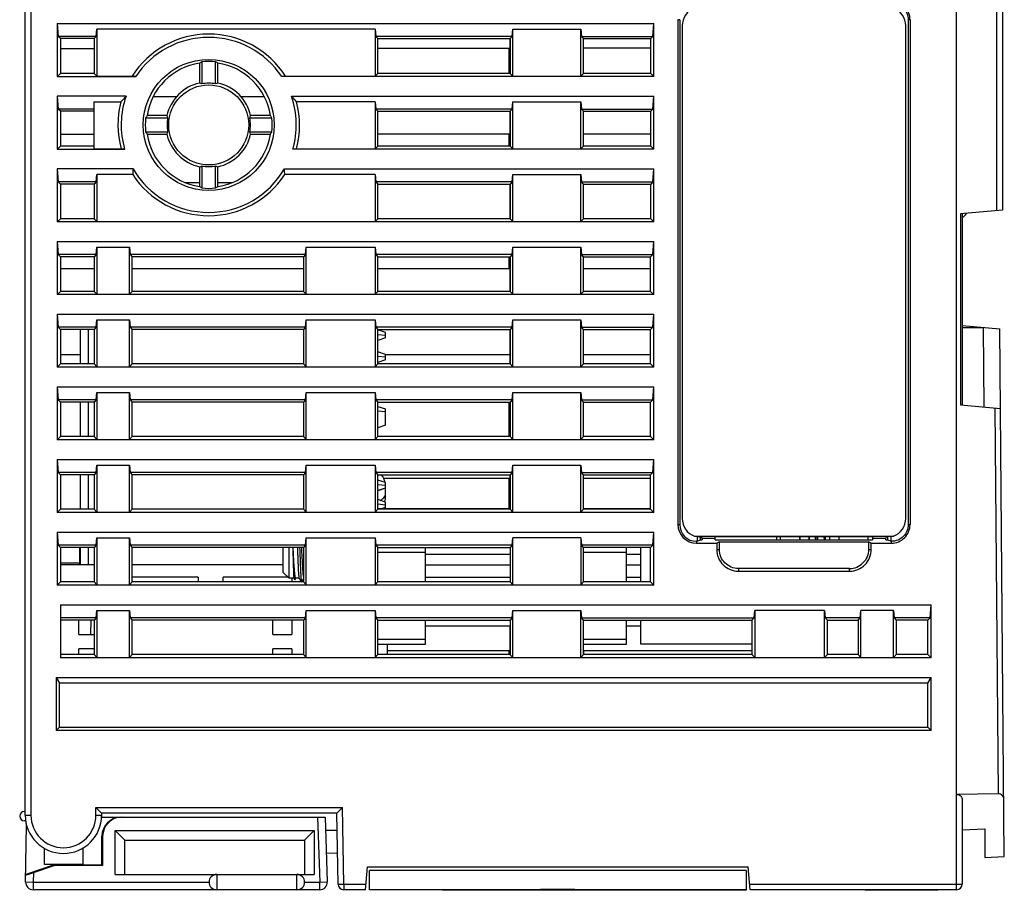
# Model space of a CAD drawing. Extents: x 0 to 555, y 0 to 389.
# Tile 4 of 17: x 207 to 259, y 48 to 93. Entities that reach past the tile are written whole.
import ezdxf

# ---------------------------------------------------------------- set-up
doc = ezdxf.new("R2010")
doc.units = 0
doc.header["$LTSCALE"] = 23.1
doc.header["$MEASUREMENT"] = 0
doc.layers.get('0').update_dxf_attribs({"linetype": 'CONTINUOUS'})
doc.layers.add('02___PRT_ALL_AXES', color=7, linetype='CONTINUOUS')

msp = doc.modelspace()

# ---------------------------------------------------------------- linework, layer by layer
at = {"color": 7, "linetype": 'Continuous'}
for p, q in [((207.327, 51.591), (207.327, 118.691)), ((207.627, 118.691), (207.627, 51.591)), ((258.427, 118.691), (258.427, 83.225)), ((256.027, 47.691), (256.027, 103.691)), ((258.138, 83.2), (258.138, 103.691)), ((241.457, 93.193), (241.457, 66.792)), ((241.553, 93.192), (241.457, 93.192)), ((241.553, 93.192), (241.553, 66.791)), ((253.597, 93.192), (253.501, 93.192)), ((253.501, 93.19), (253.501, 66.789)), ((253.597, 93.192), (253.597, 66.791)), ((209.002, 92.991), (209.062, 92.306)), ((209.002, 92.991), (209.002, 90.216)), ((209.002, 92.991), (240.202, 92.991)), ((211.042, 92.306), (211.076, 92.691)), ((211.076, 92.691), (211.076, 90.243)), ((225.629, 92.691), (211.076, 92.691)), ((225.629, 92.691), (225.662, 92.306)), ((225.629, 92.691), (225.629, 90.243)), ((232.792, 92.306), (232.826, 92.691)), ((232.826, 90.243), (232.826, 92.691)), ((232.826, 92.691), (236.379, 92.691)), ((236.379, 92.691), (236.412, 92.306)), ((236.379, 90.243), (236.379, 92.691)), ((240.142, 92.306), (240.202, 92.991)), ((240.202, 90.216), (240.202, 92.991)), ((241.685, 92.872), (241.685, 67.111)), ((253.369, 67.111), (253.369, 92.872)), ((209.168, 92.201), (209.062, 92.306)), ((211.042, 92.306), (209.062, 92.306)), ((209.168, 92.201), (209.168, 90.382)), ((210.937, 92.201), (209.168, 92.201)), ((211.042, 92.306), (210.937, 92.201)), ((210.937, 92.201), (210.937, 90.382)), ((225.662, 92.306), (225.768, 92.201)), ((232.792, 92.306), (225.662, 92.306)), ((225.768, 90.382), (225.768, 92.201)), ((225.768, 92.201), (232.687, 92.201)), ((232.677, 92.201), (232.677, 90.382)), ((232.792, 92.306), (232.687, 92.201)), ((232.687, 92.201), (232.687, 90.382)), ((236.518, 92.201), (236.412, 92.306)), ((236.412, 92.306), (240.142, 92.306)), ((236.518, 90.382), (236.518, 92.201)), ((236.518, 92.201), (240.037, 92.201)), ((240.036, 90.382), (240.037, 92.201)), ((240.142, 92.306), (240.037, 92.201)), ((209.168, 91.691), (210.937, 91.691)), ((232.636, 91.691), (225.768, 91.691)), ((232.636, 90.382), (232.636, 91.691)), ((240.037, 91.701), (236.518, 91.701)), ((216.446, 90.915), (216.446, 89.88)), ((216.568, 90.992), (216.568, 89.842)), ((217.286, 89.842), (217.286, 90.992)), ((217.409, 89.88), (217.409, 90.915)), ((209.168, 90.382), (209.002, 90.216)), ((209.002, 90.216), (213.11, 90.216)), ((210.937, 90.382), (209.168, 90.382)), ((211.076, 90.243), (210.936, 90.382)), ((211.076, 90.243), (212.921, 90.243)), ((213.11, 90.216), (212.921, 90.243)), ((220.934, 90.243), (220.744, 90.216)), ((240.202, 90.216), (220.744, 90.216)), ((220.934, 90.243), (225.629, 90.243)), ((225.629, 90.243), (225.768, 90.382)), ((232.687, 90.382), (225.768, 90.382)), ((232.826, 90.243), (232.686, 90.382)), ((232.826, 90.243), (236.379, 90.243)), ((236.518, 90.382), (236.379, 90.243)), ((240.037, 90.382), (236.518, 90.382)), ((240.202, 90.216), (240.036, 90.382)), ((209.002, 89.191), (209.062, 88.506)), ((209.002, 89.191), (209.002, 86.416)), ((212.603, 89.191), (209.002, 89.191)), ((214.054, 89.182), (215.272, 89.182)), ((218.582, 89.182), (219.8, 89.182)), ((221.251, 89.191), (240.202, 89.191)), ((240.142, 88.506), (240.202, 89.191)), ((240.202, 86.416), (240.202, 89.191)), ((210.927, 88.891), (210.927, 86.443)), ((210.927, 88.891), (212.331, 88.891)), ((225.629, 88.891), (221.523, 88.891)), ((225.629, 88.891), (225.662, 88.506)), ((225.629, 88.891), (225.629, 86.443)), ((232.792, 88.506), (232.826, 88.891)), ((232.826, 86.443), (232.826, 88.891)), ((232.826, 88.891), (236.379, 88.891)), ((236.379, 88.891), (236.412, 88.506)), ((236.379, 86.443), (236.379, 88.891)), ((209.169, 88.4), (209.062, 88.506)), ((210.927, 88.506), (209.062, 88.506)), ((209.169, 88.4), (209.169, 86.583)), ((210.927, 88.4), (209.169, 88.4)), ((214.777, 88.05), (213.627, 88.05)), ((214.738, 88.174), (213.705, 88.174)), ((220.228, 88.05), (219.077, 88.05)), ((220.15, 88.174), (219.116, 88.174)), ((225.662, 88.506), (225.769, 88.4)), ((232.792, 88.506), (225.662, 88.506)), ((225.769, 86.583), (225.769, 88.4)), ((225.769, 88.4), (232.686, 88.4)), ((232.677, 88.4), (232.677, 86.583)), ((232.792, 88.506), (232.686, 88.4)), ((232.686, 88.4), (232.686, 86.583)), ((236.519, 88.4), (236.412, 88.506)), ((236.412, 88.506), (240.142, 88.506)), ((236.519, 86.583), (236.519, 88.4)), ((236.519, 88.4), (240.036, 88.4)), ((240.035, 86.583), (240.036, 88.4)), ((240.142, 88.506), (240.036, 88.4)), ((209.169, 87.2), (210.935, 87.2)), ((213.627, 87.332), (214.777, 87.332)), ((213.705, 87.208), (214.738, 87.208)), ((213.705, 87.2), (214.738, 87.2)), ((219.077, 87.332), (220.228, 87.332)), ((219.116, 87.208), (220.15, 87.208)), ((219.116, 87.2), (220.15, 87.2)), ((232.635, 87.2), (225.769, 87.2)), ((232.635, 86.583), (232.635, 87.2)), ((240.036, 87.2), (236.519, 87.2)), ((209.169, 86.583), (209.002, 86.416)), ((210.927, 86.583), (209.169, 86.583)), ((225.629, 86.443), (225.769, 86.583)), ((232.686, 86.583), (225.769, 86.583)), ((232.826, 86.443), (232.685, 86.583)), ((236.519, 86.583), (236.379, 86.443)), ((240.036, 86.583), (236.519, 86.583)), ((240.202, 86.416), (240.035, 86.583)), ((209.002, 86.416), (212.532, 86.416)), ((210.927, 86.443), (212.344, 86.443)), ((212.532, 86.416), (212.344, 86.443)), ((221.51, 86.443), (221.323, 86.416)), ((240.202, 86.416), (221.323, 86.416)), ((221.51, 86.443), (225.629, 86.443)), ((232.826, 86.443), (236.379, 86.443)), ((216.443, 85.502), (216.443, 84.47)), ((216.568, 85.541), (216.568, 84.391)), ((217.286, 84.391), (217.286, 85.541)), ((217.411, 84.47), (217.411, 85.502)), ((209.002, 85.391), (209.062, 84.706)), ((209.002, 85.391), (209.002, 82.616)), ((212.97, 85.391), (209.002, 85.391)), ((211.042, 84.706), (211.076, 85.091)), ((211.076, 85.091), (211.076, 82.643)), ((212.952, 85.091), (211.076, 85.091)), ((220.884, 85.391), (240.202, 85.391)), ((225.629, 85.091), (220.902, 85.091)), ((225.629, 85.091), (225.662, 84.706)), ((225.629, 85.091), (225.629, 82.643)), ((232.792, 84.706), (232.826, 85.091)), ((232.826, 82.643), (232.826, 85.091)), ((232.826, 85.091), (236.379, 85.091)), ((236.379, 85.091), (236.412, 84.706)), ((236.379, 82.643), (236.379, 85.091)), ((240.142, 84.706), (240.202, 85.391)), ((240.202, 82.616), (240.202, 85.391)), ((209.17, 84.599), (209.062, 84.706)), ((211.042, 84.706), (209.062, 84.706)), ((209.17, 84.599), (209.17, 82.784)), ((210.935, 84.599), (209.17, 84.599)), ((211.042, 84.706), (210.935, 84.599)), ((210.935, 84.599), (210.935, 82.784)), ((215.69, 84.683), (216.443, 84.683)), ((217.411, 84.683), (218.164, 84.683)), ((225.662, 84.706), (225.77, 84.599)), ((232.792, 84.706), (225.662, 84.706)), ((225.77, 82.784), (225.77, 84.599)), ((225.77, 84.599), (232.685, 84.599)), ((232.677, 84.599), (232.677, 82.784)), ((232.792, 84.706), (232.685, 84.599)), ((232.685, 84.599), (232.685, 82.784)), ((236.52, 84.599), (236.412, 84.706)), ((236.412, 84.706), (240.142, 84.706)), ((236.52, 82.784), (236.52, 84.599)), ((236.52, 84.599), (240.035, 84.599)), ((240.142, 84.706), (240.035, 84.599)), ((240.035, 82.784), (240.035, 84.599)), ((258.427, 83.225), (256.228, 83.033)), ((256.228, 83.033), (256.228, 73.05)), ((256.327, 83.041), (256.327, 73.041)), ((209.17, 82.784), (209.002, 82.616)), ((240.202, 82.616), (209.002, 82.616)), ((210.935, 82.784), (209.17, 82.784)), ((211.076, 82.643), (210.935, 82.784)), ((211.076, 82.643), (225.629, 82.643)), ((225.629, 82.643), (225.77, 82.784)), ((232.685, 82.784), (225.77, 82.784)), ((232.826, 82.643), (232.685, 82.784)), ((232.826, 82.643), (236.379, 82.643)), ((236.52, 82.784), (236.379, 82.643)), ((240.035, 82.784), (236.52, 82.784)), ((240.202, 82.616), (240.035, 82.784)), ((209.002, 81.591), (209.062, 80.906)), ((209.002, 81.591), (209.002, 78.816)), ((209.002, 81.591), (240.202, 81.591)), ((240.142, 80.906), (240.202, 81.591)), ((240.202, 78.816), (240.202, 81.591)), ((209.171, 80.798), (209.062, 80.906)), ((211.042, 80.906), (209.062, 80.906)), ((211.042, 80.906), (210.934, 80.798)), ((211.042, 80.906), (211.076, 81.291)), ((211.076, 81.291), (211.076, 78.843)), ((211.076, 81.291), (212.778, 81.291)), ((212.778, 81.291), (212.812, 80.906)), ((212.778, 78.843), (212.778, 81.291)), ((212.812, 80.906), (212.92, 80.798)), ((221.992, 80.906), (212.812, 80.906)), ((221.992, 80.906), (221.884, 80.798)), ((221.992, 80.906), (222.026, 81.291)), ((222.026, 78.843), (222.026, 81.291)), ((222.026, 81.291), (225.629, 81.291)), ((225.629, 81.291), (225.662, 80.906)), ((225.629, 81.291), (225.629, 78.843)), ((225.662, 80.906), (225.771, 80.798)), ((232.792, 80.906), (225.662, 80.906)), ((232.792, 80.906), (232.684, 80.798)), ((232.792, 80.906), (232.826, 81.291)), ((232.826, 78.843), (232.826, 81.291)), ((232.826, 81.291), (236.379, 81.291)), ((236.379, 81.291), (236.412, 80.906)), ((236.379, 78.843), (236.379, 81.291)), ((236.521, 80.798), (236.412, 80.906)), ((236.412, 80.906), (240.142, 80.906)), ((240.142, 80.906), (240.034, 80.798)), ((209.171, 80.798), (209.171, 78.985)), ((210.934, 80.798), (209.171, 80.798)), ((210.934, 80.798), (210.934, 78.985)), ((221.884, 80.798), (212.92, 80.798)), ((212.921, 78.985), (212.921, 80.798)), ((221.884, 80.798), (221.884, 78.985)), ((225.771, 78.985), (225.771, 80.798)), ((225.771, 80.798), (232.684, 80.798)), ((232.634, 80.185), (232.634, 80.798)), ((232.677, 80.798), (232.677, 78.985)), ((232.684, 80.798), (232.684, 78.985)), ((236.521, 78.985), (236.521, 80.798)), ((236.521, 80.798), (240.034, 80.798)), ((240.034, 78.985), (240.034, 80.798)), ((209.17, 80.185), (210.934, 80.185)), ((212.92, 80.185), (221.884, 80.185)), ((225.77, 80.185), (232.634, 80.185)), ((236.52, 80.185), (240.034, 80.185)), ((209.171, 78.985), (209.002, 78.816)), ((240.202, 78.816), (209.002, 78.816)), ((210.934, 78.985), (209.171, 78.985)), ((211.076, 78.843), (210.934, 78.985)), ((211.076, 78.843), (212.778, 78.843)), ((212.778, 78.843), (212.921, 78.985)), ((221.884, 78.985), (212.921, 78.985)), ((222.026, 78.843), (221.884, 78.985)), ((222.026, 78.843), (225.629, 78.843)), ((225.629, 78.843), (225.771, 78.985)), ((232.684, 78.985), (225.771, 78.985)), ((232.826, 78.843), (232.684, 78.985)), ((232.826, 78.843), (236.379, 78.843)), ((236.521, 78.985), (236.379, 78.843)), ((240.034, 78.985), (236.521, 78.985)), ((240.202, 78.816), (240.034, 78.985)), ((209.002, 77.791), (209.062, 77.106)), ((209.002, 77.791), (209.002, 75.016)), ((209.002, 77.791), (240.202, 77.791)), ((240.142, 77.106), (240.202, 77.791)), ((240.202, 75.016), (240.202, 77.791)), ((211.042, 77.106), (211.076, 77.491)), ((211.076, 77.491), (211.076, 75.043)), ((211.076, 77.491), (212.778, 77.491)), ((212.778, 77.491), (212.812, 77.106)), ((212.778, 75.043), (212.778, 77.491)), ((221.992, 77.106), (222.026, 77.491)), ((222.026, 75.043), (222.026, 77.491)), ((222.026, 77.491), (225.629, 77.491)), ((225.629, 77.491), (225.662, 77.106)), ((225.629, 77.491), (225.629, 75.043)), ((232.792, 77.106), (232.826, 77.491)), ((232.826, 75.043), (232.826, 77.491)), ((232.826, 77.491), (236.379, 77.491)), ((236.379, 77.491), (236.412, 77.106)), ((236.379, 75.043), (236.379, 77.491)), ((209.171, 76.997), (209.062, 77.106)), ((211.042, 77.106), (209.062, 77.106)), ((209.171, 76.997), (209.172, 75.186)), ((210.933, 76.997), (209.171, 76.997)), ((210.227, 75.186), (210.227, 76.997)), ((210.627, 76.997), (210.627, 75.186)), ((211.042, 77.106), (210.933, 76.997)), ((210.933, 76.997), (210.933, 75.186)), ((212.812, 77.106), (212.921, 76.997)), ((221.992, 77.106), (212.812, 77.106)), ((212.921, 75.186), (212.921, 76.997)), ((221.883, 76.997), (212.921, 76.997)), ((221.992, 77.106), (221.883, 76.997)), ((221.883, 76.997), (221.883, 75.186)), ((225.662, 77.106), (225.771, 76.997)), ((232.792, 77.106), (225.662, 77.106)), ((225.772, 75.186), (225.772, 76.997)), ((225.772, 76.997), (232.683, 76.997)), ((225.777, 76.967), (225.772, 76.967)), ((225.777, 76.717), (225.772, 76.717)), ((225.777, 76.414), (225.777, 76.967)), ((226.177, 76.83), (225.777, 76.967)), ((226.177, 76.68), (225.777, 76.717)), ((226.177, 76.551), (226.177, 76.83)), ((232.677, 76.997), (232.677, 75.186)), ((232.792, 77.106), (232.683, 76.997)), ((232.683, 76.997), (232.683, 75.186)), ((236.521, 76.997), (236.412, 77.106)), ((236.412, 77.106), (240.142, 77.106)), ((236.522, 75.186), (236.522, 76.997)), ((236.522, 76.997), (240.033, 76.997)), ((240.142, 77.106), (240.033, 76.997)), ((240.033, 75.186), (240.033, 76.997)), ((256.327, 77.191), (258.285, 77.02)), ((256.327, 77.095), (257.427, 77.095)), ((257.427, 77.095), (257.449, 72.943)), ((258.525, 49.432), (258.285, 77.02)), ((225.777, 76.414), (225.772, 76.414)), ((226.177, 76.551), (225.777, 76.414)), ((209.171, 75.686), (210.227, 75.686)), ((225.777, 75.822), (225.772, 75.822)), ((225.777, 75.269), (225.777, 75.822)), ((226.177, 75.685), (225.777, 75.822)), ((226.177, 75.686), (232.678, 75.686)), ((226.177, 75.406), (226.177, 75.685)), ((236.521, 75.686), (240.033, 75.686)), ((209.172, 75.186), (209.002, 75.016)), ((210.933, 75.186), (209.172, 75.186)), ((211.076, 75.043), (210.933, 75.186)), ((212.778, 75.043), (212.922, 75.186)), ((221.883, 75.186), (212.921, 75.186)), ((222.026, 75.043), (221.883, 75.186)), ((225.629, 75.043), (225.772, 75.186)), ((225.777, 75.572), (225.772, 75.572)), ((225.777, 75.269), (225.772, 75.269)), ((232.683, 75.186), (225.772, 75.186)), ((226.177, 75.535), (225.777, 75.572)), ((226.177, 75.406), (225.777, 75.269)), ((232.826, 75.043), (232.683, 75.186)), ((236.522, 75.186), (236.379, 75.043)), ((240.033, 75.186), (236.522, 75.186)), ((240.202, 75.016), (240.033, 75.186)), ((240.202, 75.016), (209.002, 75.016)), ((211.076, 75.043), (212.778, 75.043)), ((222.026, 75.043), (225.629, 75.043)), ((232.826, 75.043), (236.379, 75.043)), ((209.002, 73.991), (209.062, 73.306)), ((209.002, 73.991), (209.002, 71.216)), ((209.002, 73.991), (240.202, 73.991)), ((211.042, 73.306), (211.076, 73.691)), ((211.076, 73.691), (211.076, 71.243)), ((211.076, 73.691), (212.778, 73.691)), ((212.778, 73.691), (212.812, 73.306)), ((212.778, 71.243), (212.778, 73.691)), ((221.992, 73.306), (222.026, 73.691)), ((222.026, 71.243), (222.026, 73.691)), ((222.026, 73.691), (225.629, 73.691)), ((225.629, 73.691), (225.662, 73.306)), ((225.629, 73.691), (225.629, 71.243)), ((232.792, 73.306), (232.826, 73.691)), ((232.826, 71.243), (232.826, 73.691)), ((232.826, 73.691), (236.379, 73.691)), ((236.379, 73.691), (236.412, 73.306)), ((236.379, 71.243), (236.379, 73.691)), ((240.142, 73.306), (240.202, 73.991)), ((240.202, 71.216), (240.202, 73.991)), ((209.172, 73.196), (209.062, 73.306)), ((211.042, 73.306), (209.062, 73.306)), ((209.172, 73.196), (209.173, 71.387)), ((210.932, 73.196), (209.172, 73.196)), ((210.227, 71.387), (210.227, 73.196)), ((210.627, 73.196), (210.627, 71.387)), ((211.042, 73.306), (210.932, 73.196)), ((210.932, 73.196), (210.932, 71.387)), ((212.812, 73.306), (212.922, 73.196)), ((221.992, 73.306), (212.812, 73.306)), ((212.922, 71.387), (212.922, 73.196)), ((221.882, 73.196), (212.922, 73.196)), ((221.992, 73.306), (221.882, 73.196)), ((221.882, 73.196), (221.882, 71.387)), ((225.662, 73.306), (225.772, 73.196)), ((232.792, 73.306), (225.662, 73.306)), ((225.772, 71.387), (225.772, 73.196)), ((225.772, 73.196), (232.682, 73.196)), ((232.632, 71.387), (232.632, 73.196)), ((232.677, 73.196), (232.677, 71.387)), ((232.792, 73.306), (232.682, 73.196)), ((232.682, 73.196), (232.682, 71.387)), ((236.412, 73.306), (240.142, 73.306)), ((236.522, 73.196), (236.412, 73.306)), ((236.522, 71.387), (236.522, 73.196)), ((236.522, 73.196), (240.032, 73.196)), ((240.142, 73.306), (240.032, 73.196)), ((240.032, 71.387), (240.032, 73.196)), ((225.777, 72.97), (225.772, 72.97)), ((225.777, 72.72), (225.772, 72.72)), ((225.777, 71.854), (225.777, 72.97)), ((225.777, 72.97), (226.177, 72.833)), ((226.177, 72.683), (225.777, 72.72)), ((226.177, 71.99), (226.177, 72.833)), ((256.228, 73.05), (258.321, 72.867)), ((258.031, 72.892), (258.208, 52.708)), ((225.777, 71.854), (225.772, 71.854)), ((226.177, 71.99), (225.777, 71.854)), ((209.173, 71.387), (209.002, 71.216)), ((240.202, 71.216), (209.002, 71.216)), ((210.932, 71.387), (209.172, 71.387)), ((211.076, 71.243), (210.932, 71.387)), ((211.076, 71.243), (212.778, 71.243)), ((212.778, 71.243), (212.922, 71.387)), ((221.882, 71.387), (212.922, 71.387)), ((222.026, 71.243), (221.882, 71.387)), ((222.026, 71.243), (225.629, 71.243)), ((225.629, 71.243), (225.773, 71.387)), ((232.682, 71.387), (225.772, 71.387)), ((232.826, 71.243), (232.682, 71.387)), ((232.826, 71.243), (236.379, 71.243)), ((236.523, 71.387), (236.379, 71.243)), ((240.032, 71.387), (236.522, 71.387)), ((240.202, 71.216), (240.032, 71.387)), ((209.002, 70.191), (209.062, 69.506)), ((209.002, 70.191), (209.002, 67.416)), ((209.002, 70.191), (240.202, 70.191)), ((240.142, 69.506), (240.202, 70.191)), ((240.202, 67.416), (240.202, 70.191)), ((209.173, 69.396), (209.062, 69.506)), ((211.042, 69.506), (209.062, 69.506)), ((211.042, 69.506), (210.931, 69.396)), ((211.042, 69.506), (211.076, 69.891)), ((211.076, 69.891), (211.076, 67.443)), ((211.076, 69.891), (212.778, 69.891)), ((212.778, 69.891), (212.812, 69.506)), ((212.778, 67.443), (212.778, 69.891)), ((212.812, 69.506), (212.923, 69.396)), ((221.992, 69.506), (212.812, 69.506)), ((221.992, 69.506), (221.881, 69.396)), ((221.992, 69.506), (222.026, 69.891)), ((222.026, 67.443), (222.026, 69.891)), ((222.026, 69.891), (225.629, 69.891)), ((225.629, 69.891), (225.662, 69.506)), ((225.629, 69.891), (225.629, 67.443)), ((225.662, 69.506), (225.773, 69.396)), ((232.792, 69.506), (225.662, 69.506)), ((232.792, 69.506), (232.681, 69.396)), ((232.792, 69.506), (232.826, 69.891)), ((232.826, 67.443), (232.826, 69.891)), ((232.826, 69.891), (236.379, 69.891)), ((236.379, 69.891), (236.412, 69.506)), ((236.379, 67.443), (236.379, 69.891)), ((236.523, 69.396), (236.412, 69.506)), ((236.412, 69.506), (240.142, 69.506)), ((240.142, 69.506), (240.031, 69.396)), ((209.173, 69.396), (209.174, 67.587)), ((210.931, 69.396), (209.173, 69.396)), ((210.227, 67.587), (210.227, 69.396)), ((210.627, 69.396), (210.627, 67.587)), ((210.931, 69.396), (210.931, 67.587)), ((212.923, 67.587), (212.923, 69.396)), ((221.881, 69.396), (212.923, 69.396)), ((221.881, 69.396), (221.881, 67.587)), ((225.773, 67.587), (225.773, 69.396)), ((225.773, 69.396), (232.681, 69.396)), ((225.777, 69.117), (225.773, 69.117)), ((225.777, 68.552), (225.777, 69.117)), ((226.177, 68.98), (225.777, 69.117)), ((232.631, 69.196), (226.084, 69.196)), ((232.631, 67.604), (232.631, 69.196)), ((232.677, 69.396), (232.677, 67.604)), ((232.681, 69.396), (232.681, 67.587)), ((236.523, 67.587), (236.523, 69.396)), ((236.523, 69.396), (240.031, 69.396)), ((240.031, 69.196), (236.523, 69.196)), ((240.031, 67.587), (240.032, 69.396)), ((225.777, 68.867), (225.773, 68.867)), ((225.777, 68.563), (225.773, 68.563)), ((225.777, 68.552), (225.773, 68.552)), ((226.177, 68.83), (225.777, 68.867)), ((226.177, 68.7), (225.777, 68.563)), ((226.177, 68.688), (225.777, 68.552)), ((226.177, 68.279), (226.177, 68.98)), ((225.777, 68.097), (225.773, 68.097)), ((225.777, 67.604), (225.777, 68.097)), ((226.177, 67.96), (225.777, 68.097)), ((226.177, 67.668), (226.177, 67.96)), ((209.174, 67.587), (209.002, 67.416)), ((210.931, 67.587), (209.173, 67.587)), ((211.076, 67.443), (210.931, 67.587)), ((212.778, 67.443), (212.923, 67.587)), ((221.881, 67.587), (212.923, 67.587)), ((222.026, 67.443), (221.881, 67.587)), ((225.629, 67.443), (225.773, 67.587)), ((225.777, 67.847), (225.773, 67.847)), ((232.681, 67.604), (225.773, 67.604)), ((232.681, 67.587), (225.773, 67.587)), ((226.177, 67.81), (225.777, 67.847)), ((226.177, 67.68), (225.956, 67.604)), ((226.177, 67.668), (225.99, 67.604)), ((232.826, 67.443), (232.681, 67.587)), ((236.524, 67.587), (236.379, 67.443)), ((240.031, 67.604), (236.523, 67.604)), ((240.031, 67.587), (236.523, 67.587)), ((240.202, 67.416), (240.031, 67.587)), ((240.202, 67.416), (209.002, 67.416)), ((211.076, 67.443), (212.778, 67.443)), ((222.026, 67.443), (225.629, 67.443)), ((232.826, 67.443), (236.379, 67.443)), ((241.457, 66.791), (241.553, 66.791)), ((253.501, 66.791), (253.597, 66.791)), ((209.002, 66.391), (209.062, 65.706)), ((209.002, 66.391), (209.002, 63.616)), ((209.002, 66.391), (240.202, 66.391)), ((211.042, 65.706), (211.076, 66.091)), ((211.076, 66.091), (211.076, 63.643)), ((211.076, 66.091), (212.778, 66.091)), ((212.778, 66.091), (212.812, 65.706)), ((212.778, 63.643), (212.778, 66.091)), ((221.992, 65.706), (222.026, 66.091)), ((222.026, 63.643), (222.026, 66.091)), ((222.026, 66.091), (225.629, 66.091)), ((225.629, 66.091), (225.662, 65.706)), ((225.629, 66.091), (225.629, 63.643)), ((232.792, 65.706), (232.826, 66.091)), ((232.826, 63.643), (232.826, 66.091)), ((236.379, 66.091), (232.826, 66.091)), ((236.379, 66.091), (236.412, 65.706)), ((236.379, 66.091), (236.379, 63.643)), ((240.142, 65.706), (240.202, 66.391)), ((240.202, 63.616), (240.202, 66.391)), ((242.32, 66.176), (252.735, 66.176)), ((242.32, 66.176), (242.701, 66.123)), ((242.469, 65.913), (242.432, 65.913)), ((242.433, 65.913), (242.433, 65.816)), ((242.469, 66.155), (242.469, 65.913)), ((242.469, 65.913), (242.618, 65.988)), ((242.618, 65.988), (242.723, 65.988)), ((242.62, 66.123), (242.62, 65.988)), ((242.723, 66.079), (242.701, 66.123)), ((242.723, 66.079), (243.412, 66.079)), ((243.412, 65.988), (243.412, 66.15)), ((251.642, 66.15), (243.412, 66.15)), ((243.412, 65.988), (251.642, 65.988)), ((246.627, 65.988), (246.627, 66.15)), ((246.827, 65.988), (246.827, 66.15)), ((247.827, 65.988), (247.827, 66.15)), ((247.857, 65.988), (247.857, 66.15)), ((248.297, 66.15), (248.297, 65.988)), ((248.327, 66.15), (248.327, 65.988)), ((248.656, 66.15), (248.666, 65.988)), ((248.673, 66.152), (248.679, 65.99)), ((248.754, 66.151), (248.76, 65.99)), ((249.094, 66.152), (249.1, 65.99)), ((249.179, 65.988), (249.173, 66.15)), ((249.382, 66.15), (249.382, 65.988)), ((249.882, 65.988), (249.882, 66.15)), ((251.382, 66.15), (251.382, 65.988)), ((251.642, 66.15), (251.642, 65.988)), ((251.642, 66.079), (252.331, 66.079)), ((252.331, 66.079), (252.353, 66.123)), ((252.331, 65.988), (252.436, 65.988)), ((252.735, 66.176), (252.353, 66.123)), ((252.434, 65.988), (252.434, 66.123)), ((252.436, 65.988), (252.586, 65.913)), ((252.586, 66.155), (252.586, 65.913)), ((252.586, 65.913), (252.621, 65.913)), ((252.621, 65.816), (252.621, 65.913)), ((209.174, 65.595), (209.062, 65.706)), ((211.042, 65.706), (209.062, 65.706)), ((209.174, 65.595), (209.174, 63.788)), ((210.931, 65.595), (209.174, 65.595)), ((210.177, 65.595), (210.177, 64.692)), ((210.177, 65.558), (210.227, 65.558)), ((210.227, 64.692), (210.227, 65.595)), ((210.627, 65.595), (210.627, 64.692)), ((210.93, 65.595), (210.93, 63.788)), ((211.042, 65.706), (210.931, 65.595)), ((212.812, 65.706), (212.924, 65.595)), ((221.992, 65.706), (212.812, 65.706)), ((212.924, 63.788), (212.924, 65.595)), ((221.88, 65.595), (212.924, 65.595)), ((220.827, 64.28), (220.827, 65.595)), ((221.127, 63.979), (221.127, 65.595)), ((221.322, 65.597), (221.33, 65.229)), ((221.322, 65.595), (221.33, 65.229)), ((221.562, 65.597), (221.576, 65.229)), ((221.992, 65.706), (221.88, 65.595)), ((221.88, 65.595), (221.88, 63.788)), ((225.662, 65.706), (225.774, 65.595)), ((232.792, 65.706), (225.662, 65.706)), ((225.774, 63.788), (225.774, 65.595)), ((225.774, 65.595), (232.68, 65.595)), ((228.267, 63.788), (228.267, 65.595)), ((232.68, 65.595), (232.68, 63.788)), ((232.792, 65.706), (232.681, 65.595)), ((240.142, 65.706), (236.412, 65.706)), ((236.524, 65.595), (236.412, 65.706)), ((236.524, 63.788), (236.524, 65.595)), ((240.031, 65.595), (236.524, 65.595)), ((238.767, 63.788), (238.767, 65.595)), ((239.527, 63.788), (239.527, 65.595)), ((240.03, 63.788), (240.031, 65.595)), ((240.142, 65.706), (240.031, 65.595)), ((242.432, 65.816), (243.486, 65.816)), ((243.627, 65.886), (243.486, 65.816)), ((243.486, 65.816), (243.486, 65.487)), ((243.486, 65.487), (243.627, 65.487)), ((243.627, 65.488), (243.627, 65.886)), ((243.627, 65.886), (251.427, 65.886)), ((251.427, 65.886), (251.427, 65.49)), ((251.568, 65.816), (251.427, 65.886)), ((251.427, 65.487), (251.568, 65.487)), ((251.568, 65.816), (252.619, 65.816)), ((251.568, 65.491), (251.568, 65.816)), ((210.177, 65.327), (210.227, 65.327)), ((210.177, 65.292), (210.227, 65.292)), ((210.177, 65.227), (210.227, 65.227)), ((210.177, 65.141), (210.227, 65.141)), ((210.177, 65.075), (210.227, 65.075)), ((225.774, 65.351), (228.267, 65.351)), ((232.68, 65.229), (228.267, 65.229)), ((236.524, 65.351), (238.767, 65.351)), ((239.527, 65.229), (238.767, 65.229)), ((210.177, 64.778), (209.174, 64.778)), ((209.174, 64.692), (210.93, 64.692)), ((210.177, 64.775), (210.227, 64.775)), ((210.177, 64.708), (210.227, 64.708)), ((212.924, 64.692), (220.827, 64.692)), ((232.68, 64.66), (228.267, 64.66)), ((239.527, 64.66), (238.767, 64.66)), ((244.623, 64.491), (244.623, 64.35)), ((250.433, 64.491), (244.624, 64.491)), ((250.431, 64.35), (250.431, 64.491)), ((216.377, 64.043), (212.924, 64.043)), ((216.377, 64.043), (216.377, 63.788)), ((217.677, 63.788), (217.677, 64.043)), ((221.064, 64.043), (217.677, 64.043)), ((220.827, 64.279), (221.127, 63.979)), ((221.277, 63.979), (221.277, 63.788)), ((221.38, 63.981), (221.427, 63.9)), ((221.427, 63.9), (221.435, 63.9)), ((221.435, 63.9), (221.48, 63.978)), ((221.648, 63.982), (221.649, 63.979)), ((221.649, 63.979), (221.76, 63.788)), ((221.799, 63.788), (221.88, 63.928)), ((232.68, 64.02), (228.267, 64.02)), ((239.527, 64.02), (238.767, 64.02)), ((244.624, 64.35), (250.434, 64.35)), ((209.174, 63.788), (209.002, 63.616)), ((240.202, 63.616), (209.002, 63.616)), ((210.93, 63.788), (209.174, 63.788)), ((211.076, 63.643), (210.93, 63.788)), ((211.076, 63.643), (212.778, 63.643)), ((212.778, 63.643), (212.924, 63.788)), ((221.88, 63.788), (212.924, 63.788)), ((222.026, 63.643), (221.88, 63.788)), ((222.026, 63.643), (225.629, 63.643)), ((225.629, 63.643), (225.774, 63.788)), ((232.68, 63.788), (225.774, 63.788)), ((232.826, 63.643), (232.68, 63.788)), ((232.826, 63.643), (236.379, 63.643)), ((236.524, 63.788), (236.379, 63.643)), ((240.03, 63.788), (236.524, 63.788)), ((240.03, 63.788), (240.202, 63.616)), ((209.177, 62.591), (209.177, 59.816)), ((209.177, 62.591), (254.702, 62.591)), ((254.642, 61.906), (254.702, 62.591)), ((254.702, 59.816), (254.702, 62.591)), ((211.042, 61.906), (209.177, 61.906)), ((210.93, 61.794), (209.177, 61.794)), ((210.127, 61.041), (210.127, 61.794)), ((210.768, 61.794), (210.742, 61.041)), ((211.042, 61.906), (210.93, 61.794)), ((210.93, 61.794), (210.93, 59.989)), ((211.042, 61.906), (211.076, 62.291)), ((211.076, 62.291), (211.076, 59.843)), ((211.076, 62.291), (212.778, 62.291)), ((212.778, 62.291), (212.812, 61.906)), ((212.778, 59.843), (212.778, 62.291)), ((212.812, 61.906), (212.925, 61.794)), ((221.992, 61.906), (212.812, 61.906)), ((212.925, 59.989), (212.925, 61.794)), ((221.88, 61.794), (212.925, 61.794)), ((220.277, 61.041), (220.277, 61.794)), ((221.277, 61.794), (221.277, 61.041)), ((221.879, 61.794), (221.879, 59.989)), ((221.992, 61.906), (221.88, 61.794)), ((221.992, 61.906), (222.026, 62.291)), ((222.026, 59.843), (222.026, 62.291)), ((222.026, 62.291), (225.629, 62.291)), ((225.629, 62.291), (225.662, 61.906)), ((225.629, 62.291), (225.629, 59.843)), ((225.662, 61.906), (225.775, 61.794)), ((232.792, 61.906), (225.662, 61.906)), ((225.775, 59.989), (225.775, 61.794)), ((225.775, 61.794), (232.68, 61.794)), ((228.267, 60.53), (228.267, 61.794)), ((232.792, 61.906), (232.68, 61.794)), ((232.68, 61.794), (232.68, 59.989)), ((232.792, 61.906), (232.826, 62.291)), ((232.826, 59.843), (232.826, 62.291)), ((232.826, 62.291), (236.379, 62.291)), ((236.379, 62.291), (236.412, 61.906)), ((236.379, 59.843), (236.379, 62.291)), ((236.412, 61.906), (245.442, 61.906)), ((236.525, 61.794), (236.412, 61.906)), ((236.525, 59.989), (236.525, 61.794)), ((236.525, 61.794), (245.329, 61.794)), ((238.767, 60.53), (238.767, 61.794)), ((239.527, 60.53), (239.527, 61.794)), ((245.442, 61.906), (245.329, 61.794)), ((245.329, 61.794), (245.329, 59.989)), ((245.442, 61.906), (245.476, 62.291)), ((245.476, 62.291), (245.476, 59.843)), ((249.129, 62.291), (245.476, 62.291)), ((249.129, 62.291), (249.162, 61.906)), ((249.129, 59.843), (249.129, 62.291)), ((250.992, 61.906), (249.162, 61.906)), ((249.162, 61.906), (249.275, 61.794)), ((249.275, 61.794), (250.88, 61.794)), ((249.275, 59.989), (249.275, 61.794)), ((250.88, 61.794), (250.992, 61.906)), ((250.88, 61.794), (250.88, 59.989)), ((250.992, 61.906), (251.026, 62.291)), ((252.728, 62.291), (251.026, 62.291)), ((251.026, 59.843), (251.026, 62.291)), ((252.728, 62.291), (252.762, 61.906)), ((252.728, 59.843), (252.728, 62.291)), ((254.642, 61.906), (252.762, 61.906)), ((252.762, 61.906), (252.875, 61.794)), ((254.53, 61.794), (252.875, 61.794)), ((252.875, 61.794), (252.875, 59.989)), ((254.529, 59.989), (254.53, 61.794)), ((254.53, 61.794), (254.642, 61.906)), ((232.68, 61.48), (228.267, 61.48)), ((232.677, 61.48), (232.677, 59.989)), ((239.527, 61.48), (238.767, 61.48)), ((210.127, 61.041), (210.93, 61.041)), ((220.277, 61.041), (221.277, 61.041)), ((225.775, 60.79), (228.267, 60.79)), ((236.525, 60.79), (238.767, 60.79)), ((210.127, 59.989), (210.127, 60.29)), ((210.93, 60.29), (210.127, 60.29)), ((220.277, 59.989), (220.277, 60.29)), ((221.277, 60.29), (220.277, 60.29)), ((221.277, 60.29), (221.277, 59.989)), ((225.775, 60.53), (228.267, 60.53)), ((226.259, 60.53), (226.262, 59.989)), ((236.525, 60.53), (238.767, 60.53)), ((245.329, 60.53), (239.527, 60.53)), ((210.93, 59.989), (209.177, 59.989)), ((254.702, 59.816), (209.177, 59.816)), ((211.076, 59.843), (210.929, 59.989)), ((211.076, 59.843), (212.778, 59.843)), ((212.778, 59.843), (212.925, 59.989)), ((221.879, 59.989), (212.925, 59.989)), ((222.026, 59.843), (221.879, 59.989)), ((222.026, 59.843), (225.629, 59.843)), ((225.629, 59.843), (225.775, 59.989)), ((232.68, 59.989), (225.775, 59.989)), ((232.629, 60.193), (226.261, 60.193)), ((232.629, 59.989), (232.629, 60.193)), ((232.826, 59.843), (232.679, 59.989)), ((232.826, 59.843), (236.379, 59.843)), ((236.525, 59.989), (236.379, 59.843)), ((245.329, 59.989), (236.525, 59.989)), ((236.526, 60.193), (236.526, 59.989)), ((245.329, 60.193), (236.526, 60.193)), ((245.476, 59.843), (245.329, 59.989)), ((245.476, 59.843), (249.129, 59.843)), ((249.275, 59.989), (249.129, 59.843)), ((250.88, 59.989), (249.275, 59.989)), ((251.026, 59.843), (250.879, 59.989)), ((251.026, 59.843), (252.728, 59.843)), ((252.728, 59.843), (252.875, 59.989)), ((254.53, 59.989), (252.875, 59.989)), ((254.529, 59.989), (254.702, 59.816)), ((208.954, 58.791), (208.954, 56.018)), ((208.954, 58.791), (209.127, 58.491)), ((208.954, 58.791), (254.7, 58.791)), ((254.527, 58.491), (254.7, 58.791)), ((254.7, 56.018), (254.7, 58.791)), ((209.127, 56.191), (209.127, 58.491)), ((254.527, 58.491), (209.127, 58.491)), ((254.527, 56.191), (254.527, 58.491)), ((209.127, 56.191), (208.954, 56.018)), ((209.127, 56.191), (254.527, 56.191)), ((254.527, 56.191), (254.7, 56.018)), ((254.7, 56.018), (208.954, 56.018)), ((256.027, 52.677), (256.042, 52.677)), ((258.208, 52.708), (256.042, 52.677)), ((256.327, 52.391), (256.327, 47.991)), ((207.292, 51.791), (207.327, 51.791)), ((207.327, 51.591), (207.627, 51.591)), ((211.027, 51.591), (211.027, 51.991)), ((211.027, 51.991), (211.327, 51.691)), ((211.027, 51.991), (223.919, 51.991)), ((211.027, 51.591), (211.327, 51.591)), ((211.314, 51.491), (212.342, 51.491)), ((211.327, 51.691), (211.327, 51.591)), ((223.624, 51.691), (211.327, 51.691)), ((212.379, 51.491), (223.01, 51.491)), ((222.609, 51.491), (222.728, 48.091)), ((223.01, 51.491), (223.128, 48.105)), ((223.624, 51.691), (223.919, 51.991)), ((223.689, 47.986), (223.624, 51.691)), ((223.989, 47.991), (223.919, 51.991)), ((207.367, 51.291), (207.292, 51.291)), ((207.349, 48.092), (207.401, 51.06)), ((211.342, 48.991), (211.342, 50.491)), ((211.379, 50.491), (211.342, 50.491)), ((211.379, 50.491), (211.379, 48.955)), ((212.042, 48.491), (212.042, 50.791)), ((212.542, 50.291), (212.042, 50.791)), ((212.042, 50.791), (222.442, 50.791)), ((221.942, 50.291), (222.442, 50.791)), ((222.442, 50.791), (222.442, 48.491)), ((223.492, 50.791), (223.034, 50.791)), ((256.327, 50.819), (257.504, 50.876)), ((257.504, 50.876), (257.509, 49.382)), ((212.542, 48.491), (212.542, 50.291)), ((212.542, 50.291), (221.942, 50.291)), ((221.942, 50.291), (221.942, 48.491)), ((208.342, 49.014), (208.342, 49.853)), ((210.342, 49.871), (210.342, 49.014)), ((223.66, 49.6), (223.076, 49.59)), ((257.509, 49.382), (258.525, 49.432)), ((208.842, 48.991), (207.356, 48.496)), ((207.757, 48.591), (208.848, 48.955)), ((210.342, 49.014), (208.342, 49.014)), ((208.848, 48.955), (208.842, 48.991)), ((208.842, 48.991), (211.342, 48.991)), ((211.379, 48.955), (208.848, 48.955)), ((211.379, 48.955), (211.342, 48.991)), ((207.757, 48.591), (207.75, 48.091)), ((212.042, 48.491), (222.442, 48.491)), ((217.342, 48.491), (217.342, 47.691)), ((221.542, 47.691), (221.542, 48.491)), ((225.122, 47.691), (225.227, 48.891)), ((225.227, 48.891), (245.127, 48.891)), ((225.327, 47.691), (225.327, 48.691)), ((245.027, 48.691), (225.327, 48.691)), ((245.027, 48.691), (245.027, 47.691)), ((245.232, 47.691), (245.127, 48.891)), ((207.349, 48.098), (207.75, 48.091)), ((207.749, 48.091), (207.749, 47.691)), ((207.75, 48.091), (216.942, 48.091)), ((221.942, 48.091), (222.728, 48.091)), ((222.728, 48.091), (223.128, 48.105)), ((222.728, 47.691), (222.728, 48.091)), ((223.689, 47.986), (223.989, 47.991)), ((223.989, 47.991), (223.989, 47.691)), ((223.989, 47.991), (225.148, 47.991)), ((245.206, 47.991), (256.327, 47.991)), ((222.728, 47.691), (207.749, 47.691)), ((225.122, 47.691), (223.989, 47.691)), ((245.027, 47.691), (225.327, 47.691)), ((229.143, 47.691), (229.143, 47.661)), ((231.443, 47.661), (229.143, 47.661)), ((229.247, 47.691), (229.247, 47.661)), ((229.715, 47.691), (229.715, 47.661)), ((230.195, 47.691), (230.195, 47.661)), ((230.684, 47.691), (230.684, 47.661)), ((231.443, 47.691), (231.443, 47.661)), ((240.587, 47.661), (231.462, 47.661)), ((231.48, 47.691), (231.48, 47.661)), ((231.495, 47.691), (231.495, 47.661)), ((231.806, 47.691), (231.806, 47.661)), ((232.309, 47.691), (232.309, 47.661)), ((232.455, 47.691), (232.455, 47.661)), ((232.639, 47.691), (232.639, 47.661)), ((234.277, 47.721), (236.077, 47.721)), ((234.277, 47.691), (234.277, 47.721)), ((234.758, 47.691), (234.758, 47.661)), ((235.038, 47.691), (235.038, 47.661)), ((235.117, 47.661), (235.117, 47.691)), ((235.584, 47.691), (235.584, 47.661)), ((236.077, 47.691), (236.077, 47.721)), ((237.159, 47.691), (237.159, 47.661)), ((237.723, 47.691), (237.723, 47.661)), ((237.871, 47.691), (237.871, 47.661)), ((237.876, 47.691), (237.876, 47.661)), ((238.045, 47.691), (238.045, 47.661)), ((238.257, 47.691), (238.257, 47.661)), ((239.134, 47.691), (239.134, 47.661)), ((240.225, 47.691), (240.225, 47.661)), ((240.587, 47.691), (240.587, 47.661)), ((256.027, 47.691), (245.232, 47.691)), ((251.252, 47.691), (251.252, 47.661)), ((252.682, 47.661), (251.252, 47.661)), ((251.297, 47.691), (251.297, 47.661)), ((251.411, 47.691), (251.411, 47.661)), ((251.513, 47.691), (251.513, 47.661)), ((251.601, 47.691), (251.601, 47.661)), ((251.679, 47.691), (251.679, 47.661)), ((251.724, 47.691), (251.724, 47.661)), ((251.815, 47.691), (251.815, 47.661)), ((251.907, 47.691), (251.907, 47.661)), ((251.987, 47.691), (251.987, 47.661)), ((252.069, 47.691), (252.069, 47.661)), ((252.095, 47.691), (252.095, 47.661)), ((252.135, 47.691), (252.135, 47.661)), ((252.142, 47.691), (252.142, 47.661)), ((252.174, 47.691), (252.174, 47.661)), ((252.22, 47.691), (252.22, 47.661)), ((252.267, 47.691), (252.267, 47.661)), ((252.338, 47.691), (252.338, 47.661)), ((252.423, 47.691), (252.423, 47.661)), ((252.521, 47.691), (252.521, 47.661)), ((252.624, 47.691), (252.624, 47.661)), ((252.682, 47.691), (252.682, 47.661)), ((255.046, 47.661), (252.689, 47.661)), ((252.723, 47.691), (252.723, 47.661)), ((253.062, 47.691), (253.062, 47.661)), ((253.1, 47.691), (253.1, 47.661)), ((253.133, 47.691), (253.133, 47.661)), ((253.168, 47.691), (253.168, 47.661)), ((253.203, 47.691), (253.203, 47.661)), ((253.273, 47.691), (253.273, 47.661)), ((253.308, 47.691), (253.308, 47.661)), ((253.378, 47.691), (253.378, 47.661)), ((253.414, 47.691), (253.414, 47.661)), ((253.441, 47.691), (253.441, 47.661)), ((253.463, 47.691), (253.463, 47.661)), ((253.487, 47.691), (253.487, 47.661)), ((253.533, 47.691), (253.533, 47.661)), ((253.58, 47.691), (253.58, 47.661)), ((253.663, 47.691), (253.663, 47.661)), ((253.756, 47.691), (253.756, 47.661)), ((253.815, 47.691), (253.815, 47.661)), ((253.874, 47.691), (253.874, 47.661)), ((253.935, 47.691), (253.935, 47.661)), ((253.969, 47.691), (253.969, 47.661)), ((254.014, 47.691), (254.014, 47.661)), ((254.101, 47.691), (254.101, 47.661)), ((254.194, 47.691), (254.194, 47.661)), ((254.232, 47.691), (254.232, 47.661)), ((254.321, 47.691), (254.321, 47.661)), ((254.412, 47.691), (254.412, 47.661)), ((254.455, 47.691), (254.455, 47.661)), ((254.563, 47.691), (254.563, 47.661)), ((254.652, 47.691), (254.652, 47.661)), ((254.719, 47.691), (254.719, 47.661)), ((254.794, 47.691), (254.794, 47.661)), ((254.85, 47.691), (254.85, 47.661)), ((254.871, 47.691), (254.871, 47.661)), ((254.877, 47.691), (254.877, 47.661)), ((254.883, 47.691), (254.883, 47.661)), ((254.95, 47.691), (254.95, 47.661)), ((254.993, 47.691), (254.993, 47.661)), ((255.046, 47.691), (255.046, 47.661))]:
    msp.add_line(p, q, dxfattribs=at)
for radius in [3.425, 2.093]:
    msp.add_circle((216.927, 87.691), radius, dxfattribs=at)
for centre, radius, start, end in [((242.691, 92.872), 1.006, 111.6789, 179.996), ((252.363, 92.872), 1.006, 0.003, 68.3226), ((216.927, 87.691), 4.75, 32.4871, 147.5129), ((216.927, 87.691), 4.577, 33.4838, 146.5162), ((216.927, 87.692), 3.259, 98.5026, 171.4918), ((218.999, 86.992), 4.68, 121.2915, 123.0634), ((216.927, 87.691), 3.32, 83.7934, 96.2066), ((214.855, 86.992), 4.68, 56.9366, 58.7085), ((216.927, 87.692), 3.259, 8.508, 81.4975), ((215.635, 87.063), 2.931, 71.4246, 73.9429), ((216.927, 87.691), 2.18, 80.5231, 99.4769), ((218.22, 87.063), 2.931, 106.0571, 108.5754), ((216.927, 87.691), 4.577, 160.8683, 196.1751), ((216.927, 87.691), 4.577, 343.8249, 19.1317), ((216.927, 87.691), 4.75, 165.3667, 195.2417), ((216.927, 87.691), 4.75, 344.7583, 14.6333), ((216.927, 87.691), 3.32, 173.7934, 186.2066), ((216.927, 87.691), 2.18, 170.5231, 189.4769), ((216.927, 87.691), 2.18, 350.5231, 9.4769), ((216.927, 87.691), 3.32, 353.7934, 6.2066), ((216.928, 87.692), 3.259, 188.5438, 261.4506), ((216.927, 87.692), 3.259, 278.5493, 351.4563), ((215.635, 88.32), 2.931, 286.0161, 288.5753), ((216.927, 87.691), 2.18, 260.5231, 279.4769), ((218.22, 88.32), 2.931, 251.4247, 253.9839), ((216.927, 87.691), 4.75, 213.1867, 326.8133), ((216.927, 87.691), 4.577, 210.1679, 329.8321), ((218.999, 88.389), 4.679, 236.893, 238.7086), ((214.856, 88.389), 4.679, 301.2914, 303.107), ((216.927, 87.691), 3.32, 263.7934, 276.2066), ((255.577, 83.841), 1.25, 306.8699, 320.9234), ((225.177, 68.779), 1, 12.0893, 38.12), ((225.177, 68.279), 1, 342.3995, 0), ((242.691, 67.111), 1.006, 180.004, 248.3211), ((252.363, 67.111), 1.006, 291.6776, 359.9967), ((242.433, 66.792), 0.976, 179.9853, 269.9307), ((242.433, 66.792), 0.88, 180.0029, 269.9338), ((278.63, 66.532), 35.91, 180.7232, 180.8745), ((218.718, 64.202), 30.001, 3.417, 3.7277), ((216.292, 66.534), 36.042, 359.1261, 359.2768), ((113.458, 58.216), 108.123, 3.71938, 3.91356), ((71.978, 57.466), 150.031, 2.96604, 3.10652), ((250.432, 65.486), 1.136, 270.0847, 0.261), ((250.432, 65.486), 0.995, 270.0738, 315.0331), ((207.292, 51.541), 0.25, 90, 270), ((209.327, 51.591), 2, 180, 0), ((209.327, 51.591), 1.7, 180, 0), ((209.342, 51.491), 2, 0, 5.7481), ((212.342, 50.491), 1, 89.9934, 179.9922), ((212.379, 50.491), 1, 89.9934, 179.9922), ((223.492, 50.291), 0.5, 72.7304, 90), ((217.342, 48.091), 0.4, 90, 270), ((221.542, 48.091), 0.4, 270, 90), ((207.749, 48.091), 0.4, 179.87, 270), ((222.728, 48.091), 0.4, 270, 2), ((223.989, 47.991), 0.3, 181, 270), ((256.027, 47.991), 0.3, 270, 0)]:
    msp.add_arc(centre, radius, start, end, dxfattribs=at)
for centre, major_axis, ratio, start_param, end_param in [((216.927, 82.978), (0, 8.164), 0.816497, 0.705822, 0.76073), ((216.927, 82.978), (0, 8.164), 0.816497, -0.76073, -0.705822), ((216.927, 85.389), (0, 4.641), 0.868224, 0.927057, 0.959998), ((216.927, 89.009), (0, 2.656), 0.868224, -4.392548, -4.343032), ((216.927, 89.009), (0, 2.656), 0.868224, -1.940154, -1.890637), ((216.927, 85.389), (0, 4.641), 0.868224, -0.959998, -0.927057), ((216.927, 89.994), (0, 4.641), 0.868224, -4.101591, -4.068529), ((216.927, 86.374), (0, 2.656), 0.868224, 1.201439, 1.251133), ((216.927, 86.374), (0, 2.656), 0.868224, -1.251133, -1.201439), ((216.927, 89.994), (0, 4.641), 0.868224, -2.214656, -2.181595), ((216.927, 84.878), (0, 4.873), 0.816497, 1.465206, 1.526948), ((216.927, 84.878), (0, 4.873), 0.816497, -1.526948, -1.465206)]:
    msp.add_ellipse(centre, major_axis=major_axis, ratio=ratio, start_param=start_param, end_param=end_param, dxfattribs=at)
for points, knots in [([(253.244, 93.813), (253.325, 93.732), (253.456, 93.536), (253.501, 93.304), (253.501, 93.19)], [0, 0, 0, 0, 0.499969, 1, 1, 1, 1]), ([(253.597, 93.189), (253.598, 93.317), (253.548, 93.573), (253.402, 93.791), (253.312, 93.881)], [0, 0, 0, 0, 0.500031, 1, 1, 1, 1]), ([(216.446, 89.88), (216.036, 89.79), (215.253, 89.366), (214.829, 88.583), (214.738, 88.174)], [0, 0, 0, 0, 0.500001, 1, 1, 1, 1]), ([(219.116, 88.174), (219.026, 88.583), (218.601, 89.366), (217.818, 89.79), (217.409, 89.88)], [0, 0, 0, 0, 0.499999, 1, 1, 1, 1]), ([(214.738, 87.208), (214.828, 86.799), (215.252, 86.017), (216.034, 85.593), (216.443, 85.502)], [0, 0, 0, 0, 0.5, 1, 1, 1, 1]), ([(217.411, 85.502), (217.82, 85.593), (218.602, 86.017), (219.026, 86.799), (219.116, 87.208)], [0, 0, 0, 0, 0.5, 1, 1, 1, 1]), ([(225.895, 68.056), (225.925, 68.071), (226.025, 68.129), (226.115, 68.214), (226.151, 68.289)], [0, 0, 0, 0, 0.289278, 1, 1, 1, 1]), ([(226.151, 68.289), (226.155, 68.298), (226.17, 68.335), (226.177, 68.375), (226.177, 68.404)], [0, 0, 0, 0, 0.259122, 1, 1, 1, 1]), ([(253.501, 66.789), (253.501, 66.674), (253.455, 66.443), (253.258, 66.152), (252.965, 65.957), (252.733, 65.912), (252.619, 65.913)], [0, 0, 0, 0, 0.250009, 0.49998, 0.749939, 1, 1, 1, 1]), ([(252.619, 65.816), (252.746, 65.816), (253.002, 65.866), (253.327, 66.082), (253.546, 66.405), (253.597, 66.661), (253.597, 66.788)], [0, 0, 0, 0, 0.250061, 0.500019, 0.74999, 1, 1, 1, 1]), ([(221.325, 65.597), (221.33, 65.501), (221.338, 65.307), (221.351, 65.018), (221.363, 64.738), (221.376, 64.481), (221.386, 64.289), (221.395, 64.156), (221.401, 64.076), (221.407, 64.01), (221.413, 63.959), (221.419, 63.924), (221.423, 63.906), (221.427, 63.9)], [0, 0, 0, 0, 0.16926, 0.342473, 0.510342, 0.663988, 0.795502, 0.850835, 0.898293, 0.937294, 0.967412, 0.988329, 1, 1, 1, 1]), ([(221.677, 65.596), (221.685, 65.396), (221.697, 65.098), (221.712, 64.71), (221.723, 64.444), (221.734, 64.211), (221.745, 64.02), (221.756, 63.882), (221.764, 63.807), (221.77, 63.779)], [0, 0, 0, 0, 0.330231, 0.491159, 0.639938, 0.770187, 0.876368, 0.95402, 1, 1, 1, 1]), ([(243.486, 65.487), (243.487, 65.34), (243.545, 65.041), (243.716, 64.789), (243.82, 64.684)], [0, 0, 0, 0, 0.500121, 1, 1, 1, 1]), ([(243.92, 64.784), (243.828, 64.875), (243.678, 65.096), (243.628, 65.358), (243.627, 65.488)], [0, 0, 0, 0, 0.499862, 1, 1, 1, 1]), ([(251.427, 65.49), (251.427, 65.36), (251.377, 65.097), (251.228, 64.875), (251.136, 64.783)], [0, 0, 0, 0, 0.500029, 1, 1, 1, 1]), ([(221.33, 65.229), (221.332, 65.151), (221.336, 64.996), (221.342, 64.771), (221.348, 64.562), (221.354, 64.378), (221.359, 64.242), (221.363, 64.151), (221.367, 64.096), (221.37, 64.052), (221.373, 64.018), (221.376, 63.996), (221.378, 63.984), (221.38, 63.981)], [0, 0, 0, 0, 0.189159, 0.371543, 0.540476, 0.689937, 0.814516, 0.86604, 0.90975, 0.945245, 0.972238, 0.990495, 1, 1, 1, 1]), ([(221.477, 63.979), (221.473, 63.979), (221.466, 63.989), (221.46, 64.007), (221.453, 64.037), (221.442, 64.099), (221.429, 64.203), (221.414, 64.357), (221.399, 64.544), (221.384, 64.757), (221.369, 64.989), (221.358, 65.148), (221.353, 65.229)], [0, 0, 0, 0, 0.00763, 0.023104, 0.047499, 0.080832, 0.173269, 0.297183, 0.447937, 0.619779, 0.806202, 1, 1, 1, 1]), ([(221.576, 65.229), (221.578, 65.152), (221.584, 64.999), (221.593, 64.776), (221.601, 64.57), (221.61, 64.386), (221.619, 64.232), (221.627, 64.125), (221.633, 64.059), (221.637, 64.024), (221.642, 63.999), (221.645, 63.986), (221.648, 63.982)], [0, 0, 0, 0, 0.186794, 0.3671, 0.53446, 0.683076, 0.80771, 0.904037, 0.940502, 0.968757, 0.98859, 1, 1, 1, 1]), ([(221.88, 64.097), (221.873, 64.161), (221.86, 64.315), (221.835, 64.692), (221.819, 65.006), (221.808, 65.229)], [0, 0, 0, 0, 0.170828, 0.407588, 1, 1, 1, 1]), ([(243.82, 64.684), (243.925, 64.58), (244.177, 64.409), (244.476, 64.351), (244.624, 64.35)], [0, 0, 0, 0, 0.499874, 1, 1, 1, 1]), ([(244.624, 64.491), (244.494, 64.492), (244.232, 64.542), (244.011, 64.692), (243.92, 64.784)], [0, 0, 0, 0, 0.500143, 1, 1, 1, 1]), ([(256.042, 52.677), (256.122, 52.677), (256.277, 52.608), (256.327, 52.457), (256.327, 52.391)], [0, 0, 0, 0, 0.549227, 1, 1, 1, 1]), ([(258.499, 52.423), (258.499, 52.489), (258.446, 52.642), (258.289, 52.709), (258.208, 52.708)], [0, 0, 0, 0, 0.450324, 1, 1, 1, 1]), ([(207.356, 48.464), (207.356, 48.464), (207.36, 48.465), (207.365, 48.466), (207.375, 48.469), (207.389, 48.473), (207.407, 48.478), (207.437, 48.487), (207.481, 48.501), (207.542, 48.52), (207.61, 48.542), (207.683, 48.566), (207.733, 48.583), (207.758, 48.591)], [0, 0, 0, 0, 0.004727, 0.019272, 0.043805, 0.078113, 0.121677, 0.173917, 0.30131, 0.45388, 0.625386, 0.809655, 1, 1, 1, 1])]:
    msp.add_open_spline(points, degree=3, knots=knots, dxfattribs=at)
at = {"layer": '02___PRT_ALL_AXES', "color": 7, "linetype": 'Continuous'}
for p, q in [((221.382, 63.979), (221.127, 63.979)), ((221.651, 63.979), (221.477, 63.979)), ((245.027, 47.661), (240.587, 47.661)), ((240.679, 47.691), (240.679, 47.661)), ((240.697, 47.691), (240.697, 47.661)), ((240.769, 47.691), (240.769, 47.661)), ((240.913, 47.691), (240.913, 47.661)), ((240.931, 47.691), (240.931, 47.661)), ((241.02, 47.691), (241.02, 47.661)), ((241.128, 47.691), (241.128, 47.661)), ((241.469, 47.691), (241.469, 47.661)), ((241.527, 47.691), (241.527, 47.661)), ((245.027, 47.691), (245.027, 47.661))]:
    msp.add_line(p, q, dxfattribs=at)

doc.saveas('drawing.dxf')
